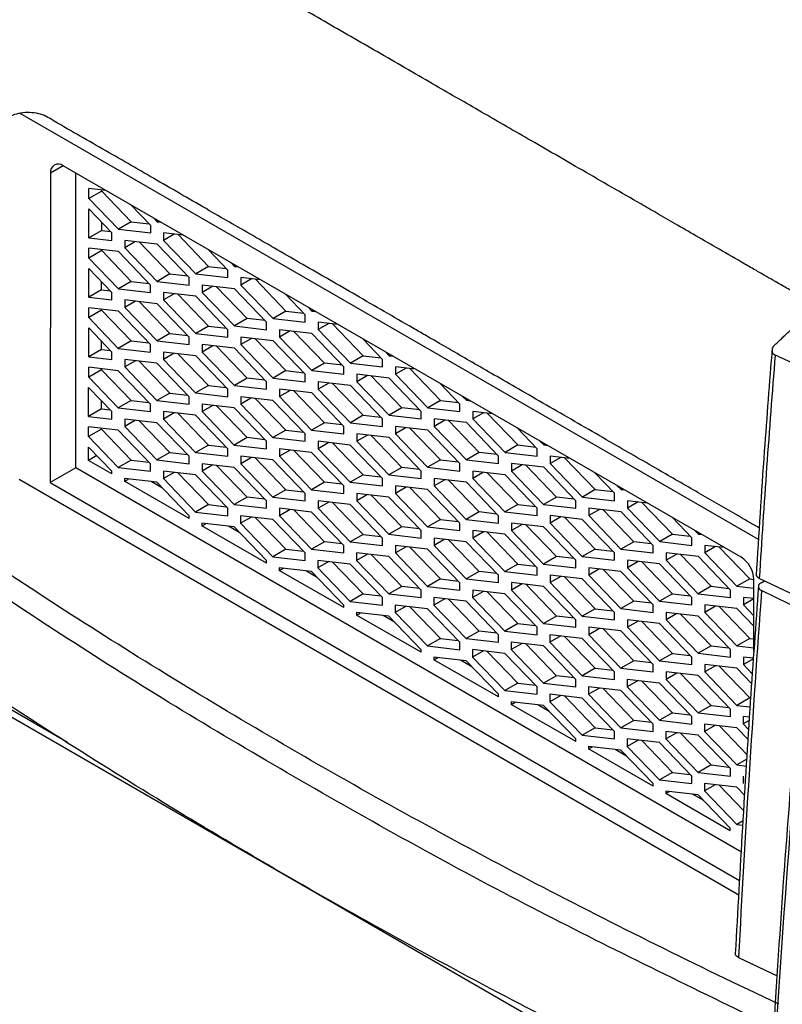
# Model space of a CAD drawing. Header units: millimetres. Extents: x -1111 to 1147, y -743 to 1146.
# Tile 184 of 203: x 849 to 891, y 856 to 910. Entities that reach past the tile are written whole.
import ezdxf

# ---------------------------------------------------------------- set-up
doc = ezdxf.new("R2010")
doc.units = ezdxf.units.MM

msp = doc.modelspace()

# ---------------------------------------------------------------- linework, layer by layer
at = {"color": 7, "linetype": 'Continuous', "lineweight": 25}
for p, q in [((889.875, 881.671), (849.359, 905.06)), ((888.923, 880.706), (851.729, 902.177)), ((851.021, 901.769), (851.006, 884.796)), ((852.412, 885.606), (852.427, 901.775)), ((854.08, 900.82), (853.133, 900.929)), ((853.133, 900.389), (853.133, 900.929)), ((853.84, 900.796), (853.133, 900.389)), ((853.84, 900.796), (853.84, 900.848)), ((853.84, 900.796), (855.464, 899.107)), ((853.133, 900.389), (854.757, 898.699)), ((853.131, 898.233), (853.132, 899.817)), ((854.403, 898.495), (853.132, 899.817)), ((856.526, 898.904), (855.437, 900.037)), ((856.675, 899.322), (856.88, 899.109)), ((856.962, 899.156), (856.88, 899.109)), ((853.838, 898.64), (853.131, 898.233)), ((853.838, 898.64), (853.838, 899.083)), ((853.838, 898.64), (854.317, 898.585)), ((855.464, 899.107), (854.757, 898.699)), ((854.757, 898.699), (856.526, 898.496)), ((855.464, 899.107), (856.44, 898.995)), ((856.526, 898.496), (856.526, 898.904)), ((856.88, 899.109), (857.086, 899.085)), ((853.131, 898.233), (854.403, 898.087)), ((854.403, 898.087), (854.403, 898.495)), ((855.111, 898.087), (855.11, 897.678)), ((856.879, 897.883), (855.111, 898.087)), ((858.323, 898.371), (857.233, 898.496)), ((857.233, 898.496), (857.233, 898.088)), ((857.824, 898.428), (857.233, 898.088)), ((857.233, 898.088), (859, 896.25)), ((858.027, 898.405), (859.707, 896.658)), ((854.756, 897.474), (853.13, 897.661)), ((853.13, 897.121), (853.13, 897.661)), ((853.837, 897.528), (853.13, 897.121)), ((853.837, 897.528), (853.837, 897.58)), ((853.837, 897.528), (855.461, 895.839)), ((855.701, 898.019), (855.11, 897.678)), ((855.11, 897.678), (856.877, 895.841)), ((855.904, 897.996), (857.584, 896.248)), ((858.646, 896.046), (856.879, 897.883)), ((860.769, 896.455), (859.68, 897.587)), ((853.13, 897.121), (854.754, 895.432)), ((856.523, 895.637), (854.756, 897.474)), ((853.128, 894.965), (853.129, 896.549)), ((854.4, 895.227), (853.129, 896.549)), ((859.707, 896.658), (859, 896.25)), ((859.707, 896.658), (860.682, 896.545)), ((860.768, 896.047), (860.769, 896.455)), ((860.918, 896.873), (861.123, 896.66)), ((861.205, 896.707), (861.123, 896.66)), ((861.123, 896.66), (861.328, 896.636)), ((857.584, 896.248), (856.877, 895.841)), ((857.584, 896.248), (858.559, 896.136)), ((858.646, 895.637), (858.646, 896.046)), ((859, 896.25), (860.768, 896.047)), ((862.566, 895.922), (861.476, 896.047)), ((861.476, 896.047), (861.476, 895.639)), ((862.067, 895.979), (861.476, 895.639)), ((862.269, 895.956), (863.95, 894.208)), ((853.835, 895.372), (853.128, 894.965)), ((853.835, 895.372), (853.835, 895.815)), ((853.835, 895.372), (854.314, 895.317)), ((855.461, 895.839), (854.754, 895.432)), ((854.754, 895.432), (856.523, 895.228)), ((855.461, 895.839), (856.437, 895.727)), ((856.523, 895.228), (856.523, 895.637)), ((856.877, 895.841), (858.646, 895.637)), ((861.122, 895.434), (859.353, 895.638)), ((859.353, 895.638), (859.353, 895.229)), ((859.944, 895.57), (859.353, 895.229)), ((861.827, 893.799), (860.147, 895.546)), ((862.889, 893.597), (861.122, 895.434)), ((861.476, 895.639), (863.243, 893.801)), ((853.128, 894.965), (854.4, 894.819)), ((854.4, 894.819), (854.4, 895.227)), ((858.999, 895.025), (857.23, 895.228)), ((857.23, 895.228), (857.23, 894.82)), ((857.821, 895.16), (857.23, 894.82)), ((858.024, 895.137), (859.704, 893.39)), ((860.766, 893.187), (858.999, 895.025)), ((859.353, 895.229), (861.12, 893.392)), ((865.012, 894.006), (863.923, 895.138)), ((854.753, 894.206), (853.127, 894.393)), ((853.127, 893.853), (853.127, 894.393)), ((853.834, 894.26), (853.834, 894.312)), ((856.876, 894.615), (855.107, 894.819)), ((855.107, 894.819), (855.107, 894.411)), ((855.698, 894.751), (855.107, 894.411)), ((855.107, 894.411), (856.874, 892.573)), ((855.901, 894.728), (857.581, 892.98)), ((858.643, 892.778), (856.876, 894.615)), ((857.23, 894.82), (858.997, 892.982)), ((865.16, 894.424), (865.365, 894.21)), ((853.834, 894.26), (853.127, 893.853)), ((853.127, 893.853), (854.751, 892.164)), ((853.834, 894.26), (855.458, 892.571)), ((856.52, 892.369), (854.753, 894.206)), ((861.827, 893.799), (861.12, 893.392)), ((862.802, 893.687), (861.827, 893.799)), ((863.95, 894.208), (863.243, 893.801)), ((863.243, 893.801), (865.011, 893.597)), ((863.95, 894.208), (864.925, 894.096)), ((865.011, 893.597), (865.012, 894.006)), ((865.448, 894.258), (865.365, 894.21)), ((865.365, 894.21), (865.571, 894.187)), ((853.125, 891.697), (853.126, 893.281)), ((854.397, 891.959), (853.126, 893.281)), ((859.704, 893.39), (858.997, 892.982)), ((859.704, 893.39), (860.679, 893.277)), ((861.12, 893.392), (862.888, 893.188)), ((862.888, 893.188), (862.889, 893.597)), ((865.719, 893.598), (865.718, 893.189)), ((866.309, 893.53), (865.718, 893.189)), ((866.808, 893.472), (865.719, 893.598)), ((866.512, 893.506), (868.192, 891.759)), ((857.581, 892.98), (856.874, 892.573)), ((857.581, 892.98), (858.556, 892.868)), ((858.643, 892.37), (858.643, 892.778)), ((858.997, 892.982), (860.765, 892.779)), ((860.765, 892.779), (860.766, 893.187)), ((863.241, 892.576), (861.473, 892.779)), ((861.473, 892.779), (861.473, 892.371)), ((862.064, 892.711), (861.473, 892.371)), ((862.266, 892.688), (863.947, 890.94)), ((863.596, 893.188), (863.595, 892.78)), ((864.187, 893.12), (863.595, 892.78)), ((863.595, 892.78), (865.362, 890.943)), ((865.364, 892.985), (863.596, 893.188)), ((866.07, 891.35), (864.389, 893.097)), ((867.131, 891.147), (865.364, 892.985)), ((865.718, 893.189), (867.485, 891.352)), ((869.254, 891.557), (868.165, 892.689)), ((853.832, 892.105), (853.832, 892.547)), ((855.458, 892.571), (854.751, 892.164)), ((854.751, 892.164), (856.52, 891.96)), ((855.458, 892.571), (856.433, 892.459)), ((856.52, 891.96), (856.52, 892.369)), ((856.874, 892.573), (858.643, 892.37)), ((861.119, 892.166), (859.35, 892.37)), ((859.35, 892.37), (859.35, 891.961)), ((859.941, 892.302), (859.35, 891.961)), ((861.824, 890.531), (860.144, 892.278)), ((862.886, 890.329), (861.119, 892.166)), ((861.473, 892.371), (863.24, 890.533)), ((865.008, 890.738), (863.241, 892.576)), ((853.832, 892.105), (853.125, 891.697)), ((853.125, 891.697), (854.397, 891.551)), ((853.832, 892.105), (854.311, 892.049)), ((854.397, 891.551), (854.397, 891.959)), ((858.996, 891.757), (857.227, 891.96)), ((857.227, 891.96), (857.227, 891.552)), ((857.818, 891.892), (857.227, 891.552)), ((858.021, 891.869), (859.701, 890.122)), ((860.763, 889.919), (858.996, 891.757)), ((859.35, 891.961), (861.117, 890.124)), ((868.192, 891.759), (867.485, 891.352)), ((868.192, 891.759), (869.167, 891.647)), ((869.403, 891.975), (869.608, 891.761)), ((869.69, 891.809), (869.608, 891.761)), ((869.608, 891.761), (869.813, 891.738)), ((854.75, 890.938), (853.124, 891.125)), ((853.124, 890.585), (853.124, 891.125)), ((853.831, 890.992), (853.831, 891.044)), ((856.873, 891.348), (855.104, 891.551)), ((855.104, 891.551), (855.104, 891.143)), ((855.695, 891.483), (855.104, 891.143)), ((855.104, 891.143), (856.871, 889.305)), ((855.898, 891.46), (857.578, 889.712)), ((858.64, 889.51), (856.873, 891.348)), ((857.227, 891.552), (858.994, 889.714)), ((866.07, 891.35), (865.362, 890.943)), ((867.045, 891.238), (866.07, 891.35)), ((867.131, 890.739), (867.131, 891.147)), ((867.485, 891.352), (869.254, 891.148)), ((869.254, 891.148), (869.254, 891.557)), ((871.051, 891.023), (869.961, 891.149)), ((869.961, 891.149), (869.961, 890.74)), ((870.552, 891.081), (869.961, 890.74)), ((870.755, 891.057), (872.435, 889.31)), ((853.831, 890.992), (853.124, 890.585)), ((853.124, 890.585), (854.748, 888.896)), ((853.831, 890.992), (855.455, 889.303)), ((856.517, 889.101), (854.75, 890.938)), ((861.824, 890.531), (861.117, 890.124)), ((862.799, 890.419), (861.824, 890.531)), ((863.947, 890.94), (863.24, 890.533)), ((863.24, 890.533), (865.008, 890.33)), ((863.947, 890.94), (864.922, 890.828)), ((865.008, 890.33), (865.008, 890.738)), ((865.362, 890.943), (867.131, 890.739)), ((869.607, 890.536), (867.838, 890.739)), ((867.838, 890.739), (867.838, 890.331)), ((868.429, 890.671), (867.838, 890.331)), ((870.312, 888.901), (868.632, 890.648)), ((871.374, 888.698), (869.607, 890.536)), ((869.961, 890.74), (871.728, 888.903)), ((853.122, 888.429), (853.123, 890.013)), ((854.394, 888.691), (853.123, 890.013)), ((859.701, 890.122), (858.994, 889.714)), ((859.701, 890.122), (860.676, 890.01)), ((861.117, 890.124), (862.885, 889.92)), ((862.885, 889.92), (862.886, 890.329)), ((865.716, 890.33), (865.715, 889.921)), ((866.306, 890.262), (865.715, 889.921)), ((867.484, 890.126), (865.716, 890.33)), ((866.509, 890.239), (868.189, 888.491)), ((869.251, 888.289), (867.484, 890.126)), ((867.838, 890.331), (869.605, 888.493)), ((873.497, 889.108), (872.408, 890.24)), ((857.578, 889.712), (856.871, 889.305)), ((857.578, 889.712), (858.553, 889.6)), ((858.64, 889.102), (858.64, 889.51)), ((858.994, 889.714), (860.762, 889.511)), ((860.762, 889.511), (860.763, 889.919)), ((863.238, 889.308), (861.47, 889.511)), ((861.47, 889.511), (861.47, 889.103)), ((862.061, 889.443), (861.47, 889.103)), ((862.263, 889.42), (863.944, 887.673)), ((863.593, 889.921), (863.592, 889.512)), ((864.183, 889.853), (863.592, 889.512)), ((863.592, 889.512), (865.359, 887.675)), ((865.361, 889.717), (863.593, 889.921)), ((866.067, 888.082), (864.386, 889.829)), ((867.128, 887.88), (865.361, 889.717)), ((865.715, 889.921), (867.482, 888.084)), ((873.645, 889.525), (873.851, 889.312)), ((853.829, 888.837), (853.829, 889.279)), ((855.455, 889.303), (854.748, 888.896)), ((854.748, 888.896), (856.517, 888.692)), ((855.455, 889.303), (856.43, 889.191)), ((856.517, 888.692), (856.517, 889.101)), ((856.871, 889.305), (858.64, 889.102)), ((861.116, 888.898), (859.347, 889.102)), ((859.347, 889.102), (859.347, 888.693)), ((859.938, 889.034), (859.347, 888.693)), ((861.821, 887.263), (860.141, 889.011)), ((862.883, 887.061), (861.116, 888.898)), ((861.47, 889.103), (863.237, 887.265)), ((865.005, 887.47), (863.238, 889.308)), ((870.312, 888.901), (869.605, 888.493)), ((871.287, 888.788), (870.312, 888.901)), ((872.435, 889.31), (871.728, 888.903)), ((871.728, 888.903), (873.496, 888.699)), ((872.435, 889.31), (873.41, 889.198)), ((873.496, 888.699), (873.497, 889.108)), ((873.933, 889.359), (873.851, 889.312)), ((873.851, 889.312), (874.056, 889.288)), ((853.829, 888.837), (853.122, 888.429)), ((853.122, 888.429), (854.394, 888.283)), ((853.829, 888.837), (854.308, 888.782)), ((854.394, 888.283), (854.394, 888.691)), ((858.993, 888.489), (857.224, 888.692)), ((857.224, 888.692), (857.224, 888.284)), ((857.815, 888.625), (857.224, 888.284)), ((858.018, 888.601), (859.698, 886.854)), ((860.76, 886.651), (858.993, 888.489)), ((859.347, 888.693), (861.114, 886.856)), ((868.189, 888.491), (867.482, 888.084)), ((868.189, 888.491), (869.164, 888.379)), ((869.605, 888.493), (871.374, 888.29)), ((871.374, 888.29), (871.374, 888.698)), ((874.204, 888.699), (874.204, 888.291)), ((875.294, 888.574), (874.204, 888.699)), ((874.795, 888.631), (874.204, 888.291)), ((874.997, 888.608), (876.678, 886.861)), ((854.747, 887.67), (853.121, 887.857)), ((853.121, 887.317), (853.121, 887.857)), ((856.87, 888.08), (855.101, 888.283)), ((855.101, 888.283), (855.101, 887.875)), ((855.692, 888.215), (855.101, 887.875)), ((855.101, 887.875), (856.868, 886.037)), ((855.895, 888.192), (857.575, 886.445)), ((858.637, 886.242), (856.87, 888.08)), ((857.224, 888.284), (858.991, 886.447)), ((866.067, 888.082), (865.359, 887.675)), ((867.042, 887.97), (866.067, 888.082)), ((867.128, 887.471), (867.128, 887.88)), ((867.482, 888.084), (869.251, 887.88)), ((869.251, 887.88), (869.251, 888.289)), ((871.727, 887.677), (869.958, 887.881)), ((869.958, 887.881), (869.958, 887.472)), ((870.549, 887.813), (869.958, 887.472)), ((873.85, 888.087), (872.081, 888.29)), ((872.081, 888.29), (872.081, 887.882)), ((872.672, 888.222), (872.081, 887.882)), ((872.081, 887.882), (873.848, 886.044)), ((874.555, 886.451), (872.874, 888.199)), ((875.617, 886.249), (873.85, 888.087)), ((874.204, 888.291), (875.971, 886.453)), ((853.828, 887.725), (853.121, 887.317)), ((853.121, 887.317), (854.745, 885.628)), ((853.828, 887.725), (853.828, 887.776)), ((853.828, 887.725), (855.452, 886.035)), ((856.514, 885.833), (854.747, 887.67)), ((861.821, 887.263), (861.114, 886.856)), ((862.796, 887.151), (861.821, 887.263)), ((863.944, 887.673), (863.237, 887.265)), ((863.237, 887.265), (865.005, 887.062)), ((863.944, 887.673), (864.919, 887.56)), ((865.005, 887.062), (865.005, 887.47)), ((865.359, 887.675), (867.128, 887.471)), ((869.604, 887.268), (867.835, 887.471)), ((867.835, 887.471), (867.835, 887.063)), ((868.426, 887.403), (867.835, 887.063)), ((870.309, 885.633), (868.629, 887.38)), ((871.371, 885.43), (869.604, 887.268)), ((869.958, 887.472), (871.725, 885.635)), ((870.752, 887.789), (872.432, 886.042)), ((873.494, 885.84), (871.727, 887.677)), ((877.739, 886.658), (876.651, 887.791)), ((853.119, 886.015), (853.12, 886.745)), ((854.391, 885.424), (853.12, 886.745)), ((859.698, 886.854), (858.991, 886.447)), ((859.698, 886.854), (860.673, 886.742)), ((861.114, 886.856), (862.882, 886.652)), ((862.882, 886.652), (862.883, 887.061)), ((865.713, 887.062), (865.712, 886.653)), ((866.303, 886.994), (865.712, 886.653)), ((867.481, 886.858), (865.713, 887.062)), ((866.506, 886.971), (868.186, 885.223)), ((869.248, 885.021), (867.481, 886.858)), ((867.835, 887.063), (869.602, 885.225)), ((876.678, 886.861), (875.971, 886.453)), ((876.678, 886.861), (877.653, 886.748)), ((877.888, 887.076), (878.093, 886.863)), ((878.176, 886.91), (878.093, 886.863)), ((878.093, 886.863), (878.299, 886.839)), ((853.572, 886.276), (853.119, 886.015)), ((857.575, 886.445), (856.868, 886.037)), ((857.575, 886.445), (858.55, 886.332)), ((858.637, 885.834), (858.637, 886.242)), ((858.991, 886.447), (860.759, 886.243)), ((860.759, 886.243), (860.76, 886.651)), ((863.235, 886.04), (861.467, 886.243)), ((861.467, 886.243), (861.467, 885.835)), ((862.058, 886.175), (861.467, 885.835)), ((863.59, 886.653), (863.589, 886.244)), ((864.18, 886.585), (863.589, 886.244)), ((863.589, 886.244), (865.356, 884.407)), ((865.358, 886.449), (863.59, 886.653)), ((866.063, 884.814), (864.383, 886.561)), ((867.125, 884.612), (865.358, 886.449)), ((865.712, 886.653), (867.479, 884.816)), ((874.555, 886.451), (873.848, 886.044)), ((875.53, 886.339), (874.555, 886.451)), ((875.616, 885.841), (875.617, 886.249)), ((875.971, 886.453), (877.739, 886.25)), ((877.739, 886.25), (877.739, 886.658)), ((878.447, 886.25), (878.446, 885.842)), ((879.037, 886.182), (878.446, 885.842)), ((879.536, 886.125), (878.447, 886.25)), ((854.391, 885.281), (853.119, 886.015)), ((855.452, 886.035), (854.745, 885.628)), ((855.452, 886.035), (856.427, 885.923)), ((856.514, 885.424), (856.514, 885.833)), ((856.868, 886.037), (858.637, 885.834)), ((861.113, 885.63), (859.344, 885.834)), ((859.344, 885.834), (859.344, 885.426)), ((859.935, 885.766), (859.344, 885.426)), ((861.818, 883.995), (860.138, 885.743)), ((861.467, 885.835), (863.234, 883.997)), ((862.26, 886.152), (863.941, 884.405)), ((865.002, 884.202), (863.235, 886.04)), ((872.432, 886.042), (871.725, 885.635)), ((871.725, 885.635), (873.493, 885.431)), ((872.432, 886.042), (873.407, 885.93)), ((873.493, 885.431), (873.494, 885.84)), ((873.848, 886.044), (875.616, 885.841)), ((876.324, 885.841), (876.323, 885.432)), ((876.914, 885.773), (876.323, 885.432)), ((878.092, 885.637), (876.324, 885.841)), ((878.797, 884.002), (877.117, 885.749)), ((879.859, 883.8), (878.092, 885.637)), ((878.446, 885.842), (880.213, 884.004)), ((879.24, 886.159), (880.92, 884.411)), ((852.412, 885.606), (851.006, 884.796)), ((888.937, 864.52), (852.412, 885.606)), ((854.391, 885.281), (854.391, 885.424)), ((854.745, 885.628), (856.514, 885.424)), ((858.99, 885.221), (857.221, 885.425)), ((857.221, 885.425), (857.221, 885.016)), ((857.812, 885.357), (857.221, 885.016)), ((858.015, 885.333), (859.695, 883.586)), ((860.757, 883.384), (858.99, 885.221)), ((859.344, 885.426), (861.111, 883.588)), ((862.88, 883.793), (861.113, 885.63)), ((868.186, 885.223), (867.479, 884.816)), ((868.186, 885.223), (869.161, 885.111)), ((870.309, 885.633), (869.602, 885.225)), ((869.602, 885.225), (871.371, 885.022)), ((871.284, 885.52), (870.309, 885.633)), ((871.371, 885.022), (871.371, 885.43)), ((874.201, 885.431), (874.201, 885.023)), ((875.969, 885.228), (874.201, 885.431)), ((874.792, 885.363), (874.201, 885.023)), ((874.994, 885.34), (876.675, 883.593)), ((877.736, 883.39), (875.969, 885.228)), ((876.323, 885.432), (878.09, 883.595)), ((881.982, 884.209), (880.893, 885.341)), ((888.797, 862.163), (849.301, 884.963)), ((851.006, 884.796), (888.844, 862.953)), ((856.867, 884.812), (855.098, 885.015)), ((855.098, 885.015), (855.098, 884.873)), ((855.098, 884.873), (855.305, 884.992)), ((858.634, 882.832), (855.098, 884.873)), ((857.18, 884.487), (856.554, 884.848)), ((858.634, 882.974), (856.867, 884.812)), ((857.221, 885.016), (858.988, 883.179)), ((866.063, 884.814), (865.356, 884.407)), ((867.039, 884.702), (866.063, 884.814)), ((867.125, 884.203), (867.125, 884.612)), ((867.479, 884.816), (869.248, 884.612)), ((869.248, 884.612), (869.248, 885.021)), ((871.724, 884.409), (869.955, 884.613)), ((869.955, 884.613), (869.955, 884.204)), ((873.847, 884.819), (872.078, 885.022)), ((872.078, 885.022), (872.078, 884.614)), ((872.669, 884.954), (872.078, 884.614)), ((872.078, 884.614), (873.845, 882.776)), ((874.552, 883.183), (872.871, 884.931)), ((875.614, 882.981), (873.847, 884.819)), ((874.201, 885.023), (875.968, 883.185)), ((882.131, 884.627), (882.336, 884.414)), ((863.941, 884.405), (863.234, 883.997)), ((863.941, 884.405), (864.916, 884.292)), ((865.002, 883.794), (865.002, 884.202)), ((865.356, 884.407), (867.125, 884.203)), ((869.601, 884), (867.832, 884.203)), ((867.832, 884.203), (867.832, 883.795)), ((868.423, 884.135), (867.832, 883.795)), ((870.306, 882.365), (868.626, 884.112)), ((870.546, 884.545), (869.955, 884.204)), ((869.955, 884.204), (871.722, 882.367)), ((870.749, 884.521), (872.429, 882.774)), ((873.491, 882.572), (871.724, 884.409)), ((880.92, 884.411), (880.213, 884.004)), ((880.92, 884.411), (881.895, 884.299)), ((881.982, 883.801), (881.982, 884.209)), ((882.418, 884.461), (882.336, 884.414)), ((882.336, 884.414), (882.541, 884.39)), ((859.695, 883.586), (858.988, 883.179)), ((859.695, 883.586), (860.67, 883.474)), ((861.818, 883.995), (861.111, 883.588)), ((861.111, 883.588), (862.879, 883.384)), ((862.793, 883.883), (861.818, 883.995)), ((862.879, 883.384), (862.88, 883.793)), ((863.234, 883.997), (865.002, 883.794)), ((865.71, 883.794), (865.709, 883.386)), ((866.3, 883.726), (865.709, 883.386)), ((867.478, 883.591), (865.71, 883.794)), ((866.503, 883.703), (868.183, 881.955)), ((869.245, 881.753), (867.478, 883.591)), ((867.832, 883.795), (869.599, 881.957)), ((871.368, 882.162), (869.601, 884)), ((876.675, 883.593), (875.968, 883.185)), ((876.675, 883.593), (877.65, 883.481)), ((878.797, 884.002), (878.09, 883.595)), ((878.09, 883.595), (879.859, 883.391)), ((879.773, 883.89), (878.797, 884.002)), ((879.859, 883.391), (879.859, 883.8)), ((880.213, 884.004), (881.982, 883.801)), ((882.689, 883.801), (882.689, 883.392)), ((883.779, 883.675), (882.689, 883.801)), ((883.28, 883.733), (882.689, 883.392)), ((883.483, 883.71), (885.163, 881.962)), ((858.634, 882.832), (858.634, 882.974)), ((858.988, 883.179), (860.756, 882.975)), ((860.756, 882.975), (860.757, 883.384)), ((863.232, 882.772), (861.464, 882.975)), ((861.464, 882.975), (861.464, 882.567)), ((863.587, 883.385), (863.586, 882.976)), ((864.177, 883.317), (863.586, 882.976)), ((863.586, 882.976), (865.353, 881.139)), ((865.355, 883.181), (863.587, 883.385)), ((866.06, 881.546), (864.38, 883.293)), ((867.122, 881.344), (865.355, 883.181)), ((865.709, 883.386), (867.476, 881.548)), ((874.552, 883.183), (873.845, 882.776)), ((875.527, 883.071), (874.552, 883.183)), ((875.613, 882.573), (875.614, 882.981)), ((875.968, 883.185), (877.736, 882.982)), ((877.736, 882.982), (877.736, 883.39)), ((878.444, 882.982), (878.443, 882.574)), ((880.212, 882.779), (878.444, 882.982)), ((882.335, 883.188), (880.566, 883.392)), ((880.566, 883.392), (880.566, 882.983)), ((881.157, 883.324), (880.566, 882.983)), ((880.566, 882.983), (882.333, 881.146)), ((883.04, 881.553), (881.36, 883.3)), ((884.102, 881.351), (882.335, 883.188)), ((882.689, 883.392), (884.456, 881.555)), ((861.11, 882.363), (859.341, 882.566)), ((859.341, 882.566), (859.341, 882.423)), ((859.341, 882.423), (859.547, 882.542)), ((862.876, 880.382), (859.341, 882.423)), ((861.422, 882.037), (860.797, 882.399)), ((862.055, 882.907), (861.464, 882.567)), ((861.464, 882.567), (863.231, 880.729)), ((862.257, 882.884), (863.938, 881.137)), ((864.999, 880.934), (863.232, 882.772)), ((872.429, 882.774), (871.722, 882.367)), ((872.429, 882.774), (873.404, 882.662)), ((873.49, 882.163), (873.491, 882.572)), ((873.845, 882.776), (875.613, 882.573)), ((876.321, 882.573), (876.32, 882.164)), ((876.911, 882.505), (876.32, 882.164)), ((878.089, 882.369), (876.321, 882.573)), ((878.794, 880.734), (877.114, 882.482)), ((879.034, 882.914), (878.443, 882.574)), ((878.443, 882.574), (880.21, 880.736)), ((879.237, 882.891), (880.917, 881.144)), ((881.979, 880.941), (880.212, 882.779)), ((886.225, 881.76), (885.136, 882.892)), ((862.877, 880.525), (861.11, 882.363)), ((868.183, 881.955), (867.476, 881.548)), ((868.183, 881.955), (869.158, 881.843)), ((870.306, 882.365), (869.599, 881.957)), ((869.599, 881.957), (871.368, 881.754)), ((871.281, 882.253), (870.306, 882.365)), ((871.368, 881.754), (871.368, 882.162)), ((871.722, 882.367), (873.49, 882.163)), ((874.198, 882.164), (874.197, 881.755)), ((874.789, 882.096), (874.197, 881.755)), ((875.966, 881.96), (874.198, 882.164)), ((874.991, 882.072), (876.672, 880.325)), ((877.733, 880.122), (875.966, 881.96)), ((876.32, 882.164), (878.087, 880.327)), ((879.856, 880.532), (878.089, 882.369)), ((885.163, 881.962), (884.456, 881.555)), ((885.163, 881.962), (886.138, 881.85)), ((886.373, 882.178), (886.579, 881.964)), ((886.661, 882.012), (886.579, 881.964)), ((886.579, 881.964), (886.784, 881.941)), ((866.06, 881.546), (865.353, 881.139)), ((867.036, 881.434), (866.06, 881.546)), ((867.122, 880.935), (867.122, 881.344)), ((867.476, 881.548), (869.245, 881.345)), ((869.245, 881.345), (869.245, 881.753)), ((871.721, 881.141), (869.952, 881.345)), ((869.952, 881.345), (869.952, 880.936)), ((873.844, 881.551), (872.075, 881.754)), ((872.075, 881.754), (872.075, 881.346)), ((872.666, 881.686), (872.075, 881.346)), ((872.075, 881.346), (873.842, 879.508)), ((874.549, 879.916), (872.868, 881.663)), ((875.611, 879.713), (873.844, 881.551)), ((874.197, 881.755), (875.964, 879.918)), ((883.04, 881.553), (882.333, 881.146)), ((884.015, 881.441), (883.04, 881.553)), ((884.102, 880.942), (884.102, 881.351)), ((884.456, 881.555), (886.224, 881.351)), ((886.224, 881.351), (886.225, 881.76)), ((886.932, 881.352), (886.931, 880.943)), ((888.022, 881.226), (886.932, 881.352)), ((863.938, 881.137), (863.231, 880.729)), ((863.938, 881.137), (864.913, 881.025)), ((864.999, 880.526), (864.999, 880.934)), ((865.353, 881.139), (867.122, 880.935)), ((869.598, 880.732), (867.829, 880.936)), ((867.829, 880.936), (867.829, 880.527)), ((868.42, 880.868), (867.829, 880.527)), ((870.303, 879.097), (868.623, 880.844)), ((870.543, 881.277), (869.952, 880.936)), ((869.952, 880.936), (871.719, 879.099)), ((870.746, 881.254), (872.426, 879.506)), ((873.488, 879.304), (871.721, 881.141)), ((880.917, 881.144), (880.21, 880.736)), ((880.917, 881.144), (881.892, 881.031)), ((881.979, 880.533), (881.979, 880.941)), ((882.333, 881.146), (884.102, 880.942)), ((886.578, 880.739), (884.809, 880.942)), ((884.809, 880.942), (884.809, 880.534)), ((885.4, 880.874), (884.809, 880.534)), ((885.602, 880.851), (887.283, 879.104)), ((887.523, 881.284), (886.931, 880.943)), ((886.931, 880.943), (888.698, 879.106)), ((887.725, 881.26), (889.406, 879.513)), ((862.876, 880.382), (862.877, 880.525)), ((863.231, 880.729), (864.999, 880.526)), ((865.707, 880.526), (865.706, 880.118)), ((866.297, 880.458), (865.706, 880.118)), ((867.475, 880.323), (865.707, 880.526)), ((866.5, 880.435), (868.18, 878.688)), ((869.242, 878.485), (867.475, 880.323)), ((867.829, 880.527), (869.596, 878.69)), ((871.365, 878.895), (869.598, 880.732)), ((876.672, 880.325), (875.964, 879.918)), ((876.672, 880.325), (877.647, 880.213)), ((878.794, 880.734), (878.087, 880.327)), ((878.087, 880.327), (879.856, 880.123)), ((879.77, 880.622), (878.794, 880.734)), ((879.856, 880.123), (879.856, 880.532)), ((880.21, 880.736), (881.979, 880.533)), ((882.686, 880.533), (882.686, 880.124)), ((884.455, 880.329), (882.686, 880.533)), ((883.277, 880.465), (882.686, 880.124)), ((883.48, 880.442), (885.16, 878.694)), ((886.222, 878.492), (884.455, 880.329)), ((884.809, 880.534), (886.576, 878.696)), ((888.345, 878.901), (886.578, 880.739)), ((865.352, 879.913), (863.584, 880.117)), ((863.584, 880.117), (863.584, 879.974)), ((863.584, 879.974), (863.79, 880.093)), ((867.119, 877.933), (863.584, 879.974)), ((865.665, 879.588), (865.039, 879.949)), ((867.119, 878.076), (865.352, 879.913)), ((865.706, 880.118), (867.473, 878.28)), ((874.549, 879.916), (873.842, 879.508)), ((875.524, 879.803), (874.549, 879.916)), ((875.61, 879.305), (875.611, 879.713)), ((875.964, 879.918), (877.733, 879.714)), ((877.733, 879.714), (877.733, 880.122)), ((878.44, 879.714), (878.44, 879.306)), ((880.209, 879.511), (878.44, 879.714)), ((882.332, 879.92), (880.563, 880.124)), ((880.563, 880.124), (880.563, 879.715)), ((881.154, 880.056), (880.563, 879.715)), ((880.563, 879.715), (882.33, 877.878)), ((883.037, 878.285), (881.357, 880.032)), ((884.099, 878.083), (882.332, 879.92)), ((882.686, 880.124), (884.453, 878.287)), ((872.426, 879.506), (871.719, 879.099)), ((872.426, 879.506), (873.401, 879.394)), ((873.487, 878.895), (873.488, 879.304)), ((873.842, 879.508), (875.61, 879.305)), ((876.318, 879.305), (876.317, 878.897)), ((876.908, 879.237), (876.317, 878.897)), ((878.086, 879.101), (876.318, 879.305)), ((878.791, 877.466), (877.111, 879.214)), ((879.031, 879.646), (878.44, 879.306)), ((878.44, 879.306), (880.207, 877.468)), ((879.234, 879.623), (880.914, 877.876)), ((881.976, 877.673), (880.209, 879.511)), ((889.406, 879.513), (888.698, 879.106)), ((889.406, 879.513), (889.629, 879.487)), ((889.626, 875.536), (889.629, 879.481)), ((892.341, 878.372), (889.921, 879.542)), ((890.017, 879.298), (890.204, 879.406)), ((868.18, 878.688), (867.473, 878.28)), ((868.18, 878.688), (869.155, 878.575)), ((870.303, 879.097), (869.596, 878.69)), ((869.596, 878.69), (871.365, 878.486)), ((871.278, 878.985), (870.303, 879.097)), ((871.365, 878.486), (871.365, 878.895)), ((871.719, 879.099), (873.487, 878.895)), ((874.195, 878.896), (874.194, 878.487)), ((874.786, 878.828), (874.194, 878.487)), ((875.963, 878.692), (874.195, 878.896)), ((874.988, 878.804), (876.669, 877.057)), ((877.73, 876.855), (875.963, 878.692)), ((876.317, 878.897), (878.084, 877.059)), ((879.853, 877.264), (878.086, 879.101)), ((885.16, 878.694), (884.453, 878.287)), ((885.16, 878.694), (886.135, 878.582)), ((887.283, 879.104), (886.576, 878.696)), ((886.576, 878.696), (888.344, 878.493)), ((887.283, 879.104), (888.258, 878.991)), ((888.344, 878.493), (888.345, 878.901)), ((888.698, 879.106), (889.629, 878.999)), ((892.289, 877.772), (890.044, 878.875)), ((867.119, 877.933), (867.119, 878.076)), ((867.473, 878.28), (869.242, 878.077)), ((869.242, 878.077), (869.242, 878.485)), ((871.718, 877.873), (869.949, 878.077)), ((869.949, 878.077), (869.949, 877.668)), ((873.841, 878.283), (872.072, 878.486)), ((872.072, 878.486), (872.072, 878.078)), ((872.663, 878.418), (872.072, 878.078)), ((872.072, 878.078), (873.839, 876.24)), ((874.546, 876.648), (872.865, 878.395)), ((875.608, 876.445), (873.841, 878.283)), ((874.194, 878.487), (875.961, 876.65)), ((883.037, 878.285), (882.33, 877.878)), ((884.012, 878.173), (883.037, 878.285)), ((884.098, 877.674), (884.099, 878.083)), ((884.453, 878.287), (886.221, 878.083)), ((886.221, 878.083), (886.222, 878.492)), ((886.929, 878.084), (886.928, 877.675)), ((888.697, 877.88), (886.929, 878.084)), ((889.052, 878.493), (889.051, 878.085)), ((889.628, 878.417), (889.051, 878.085)), ((889.051, 878.085), (889.628, 877.485)), ((889.628, 878.427), (889.052, 878.493)), ((869.595, 877.464), (867.826, 877.668)), ((867.826, 877.668), (867.826, 877.525)), ((867.826, 877.525), (868.033, 877.644)), ((870.54, 878.009), (869.949, 877.668)), ((869.949, 877.668), (871.716, 875.831)), ((870.743, 877.986), (872.423, 876.238)), ((873.485, 876.036), (871.718, 877.873)), ((880.914, 877.876), (880.207, 877.468)), ((880.914, 877.876), (881.889, 877.763)), ((881.976, 877.265), (881.976, 877.673)), ((882.33, 877.878), (884.098, 877.674)), ((886.574, 877.471), (884.806, 877.674)), ((884.806, 877.674), (884.806, 877.266)), ((885.397, 877.606), (884.806, 877.266)), ((885.599, 877.583), (887.28, 875.836)), ((887.52, 878.016), (886.928, 877.675)), ((886.928, 877.675), (888.695, 875.838)), ((887.722, 877.992), (889.403, 876.245)), ((889.627, 876.913), (888.697, 877.88)), ((871.362, 875.484), (867.826, 877.525)), ((869.907, 877.139), (869.282, 877.5)), ((871.362, 875.627), (869.595, 877.464)), ((876.669, 877.057), (875.961, 876.65)), ((876.669, 877.057), (877.644, 876.945)), ((878.791, 877.466), (878.084, 877.059)), ((878.084, 877.059), (879.853, 876.855)), ((879.767, 877.354), (878.791, 877.466)), ((879.853, 876.855), (879.853, 877.264)), ((880.207, 877.468), (881.976, 877.265)), ((882.683, 877.265), (882.683, 876.857)), ((884.452, 877.062), (882.683, 877.265)), ((883.274, 877.197), (882.683, 876.857)), ((883.477, 877.174), (885.157, 875.426)), ((886.219, 875.224), (884.452, 877.062)), ((884.806, 877.266), (886.573, 875.428)), ((888.342, 875.633), (886.574, 877.471)), ((874.546, 876.648), (873.839, 876.24)), ((875.521, 876.535), (874.546, 876.648)), ((875.961, 876.65), (877.73, 876.446)), ((877.73, 876.446), (877.73, 876.855)), ((882.329, 876.652), (880.56, 876.856)), ((880.56, 876.856), (880.56, 876.447)), ((881.151, 876.788), (880.56, 876.447)), ((883.034, 875.017), (881.354, 876.764)), ((884.096, 874.815), (882.329, 876.652)), ((882.683, 876.857), (884.45, 875.019)), ((872.423, 876.238), (871.716, 875.831)), ((872.423, 876.238), (873.398, 876.126)), ((873.484, 875.627), (873.485, 876.036)), ((873.839, 876.24), (875.607, 876.037)), ((875.607, 876.037), (875.608, 876.445)), ((876.315, 876.037), (876.314, 875.629)), ((876.905, 875.969), (876.314, 875.629)), ((878.083, 875.834), (876.315, 876.037)), ((878.788, 874.198), (877.108, 875.946)), ((878.437, 876.446), (878.437, 876.038)), ((880.206, 876.243), (878.437, 876.446)), ((879.028, 876.378), (878.437, 876.038)), ((878.437, 876.038), (880.204, 874.2)), ((879.231, 876.355), (880.911, 874.608)), ((881.973, 874.405), (880.206, 876.243)), ((880.56, 876.447), (882.327, 874.61)), ((889.403, 876.245), (888.695, 875.838)), ((889.403, 876.245), (889.626, 876.219)), ((871.362, 875.484), (871.362, 875.627)), ((871.716, 875.831), (873.484, 875.627)), ((874.192, 875.628), (874.191, 875.219)), ((874.783, 875.56), (874.191, 875.219)), ((875.96, 875.424), (874.192, 875.628)), ((874.985, 875.536), (876.666, 873.789)), ((877.727, 873.587), (875.96, 875.424)), ((876.314, 875.629), (878.081, 873.791)), ((879.85, 873.996), (878.083, 875.834)), ((885.157, 875.426), (884.45, 875.019)), ((885.157, 875.426), (886.132, 875.314)), ((887.28, 875.836), (886.573, 875.428)), ((886.573, 875.428), (888.341, 875.225)), ((887.28, 875.836), (888.255, 875.724)), ((888.341, 875.225), (888.342, 875.633)), ((888.695, 875.838), (889.626, 875.731)), ((873.838, 875.015), (872.069, 875.218)), ((872.069, 875.218), (872.069, 875.076)), ((872.069, 875.076), (872.275, 875.195)), ((875.604, 873.035), (872.069, 875.076)), ((874.15, 874.69), (873.525, 875.051)), ((875.605, 873.177), (873.838, 875.015)), ((874.191, 875.219), (875.958, 873.382)), ((883.034, 875.017), (882.327, 874.61)), ((884.009, 874.905), (883.034, 875.017)), ((884.45, 875.019), (886.218, 874.816)), ((886.218, 874.816), (886.219, 875.224)), ((889.049, 875.225), (889.048, 874.817)), ((889.597, 875.133), (889.048, 874.817)), ((889.599, 875.162), (889.049, 875.225)), ((880.911, 874.608), (880.204, 874.2)), ((880.911, 874.608), (881.886, 874.496)), ((881.973, 873.997), (881.973, 874.405)), ((882.327, 874.61), (884.095, 874.406)), ((884.095, 874.406), (884.096, 874.815)), ((886.571, 874.203), (884.803, 874.407)), ((884.803, 874.407), (884.803, 873.998)), ((885.394, 874.339), (884.803, 873.998)), ((885.596, 874.315), (887.277, 872.568)), ((886.926, 874.816), (886.925, 874.407)), ((887.516, 874.748), (886.925, 874.407)), ((886.925, 874.407), (888.692, 872.57)), ((888.694, 874.612), (886.926, 874.816)), ((887.719, 874.725), (889.4, 872.977)), ((889.5, 873.774), (888.694, 874.612)), ((889.048, 874.817), (889.538, 874.307)), ((887.235, 849.781), (845.487, 873.881)), ((845.699, 874.167), (851.966, 870.549)), ((876.666, 873.789), (875.958, 873.382)), ((876.666, 873.789), (877.641, 873.677)), ((878.788, 874.198), (878.081, 873.791)), ((878.081, 873.791), (879.85, 873.588)), ((879.763, 874.086), (878.788, 874.198)), ((879.85, 873.588), (879.85, 873.996)), ((880.204, 874.2), (881.973, 873.997)), ((882.68, 873.997), (882.68, 873.589)), ((884.449, 873.794), (882.68, 873.997)), ((883.271, 873.929), (882.68, 873.589)), ((883.474, 873.906), (885.154, 872.159)), ((886.216, 871.956), (884.449, 873.794)), ((884.803, 873.998), (886.57, 872.161)), ((888.338, 872.366), (886.571, 874.203)), ((875.958, 873.382), (877.727, 873.178)), ((877.727, 873.178), (877.727, 873.587)), ((882.326, 873.384), (880.557, 873.588)), ((880.557, 873.588), (880.557, 873.179)), ((881.148, 873.52), (880.557, 873.179)), ((883.031, 871.749), (881.351, 873.497)), ((884.093, 871.547), (882.326, 873.384)), ((882.68, 873.589), (884.447, 871.751)), ((875.604, 873.035), (875.605, 873.177)), ((876.312, 872.769), (876.311, 872.627)), ((876.311, 872.627), (876.518, 872.745)), ((878.08, 872.566), (876.312, 872.769)), ((878.434, 873.178), (878.434, 872.77)), ((880.203, 872.975), (878.434, 873.178)), ((879.025, 873.11), (878.434, 872.77)), ((878.434, 872.77), (880.201, 870.932)), ((879.228, 873.087), (880.908, 871.34)), ((881.97, 871.137), (880.203, 872.975)), ((880.557, 873.179), (882.324, 871.342)), ((889.4, 872.977), (888.692, 872.57)), ((879.847, 870.586), (876.311, 872.627)), ((878.393, 872.241), (877.767, 872.602)), ((879.847, 870.728), (878.08, 872.566)), ((885.154, 872.159), (884.447, 871.751)), ((885.154, 872.159), (886.129, 872.046)), ((887.277, 872.568), (886.57, 872.161)), ((886.57, 872.161), (888.338, 871.957)), ((887.277, 872.568), (888.252, 872.456)), ((888.338, 871.957), (888.338, 872.366)), ((888.692, 872.57), (889.412, 872.487)), ((883.031, 871.749), (882.324, 871.342)), ((884.006, 871.637), (883.031, 871.749)), ((884.447, 871.751), (886.215, 871.548)), ((886.215, 871.548), (886.216, 871.956)), ((889.046, 871.957), (889.045, 871.549)), ((889.368, 871.735), (889.045, 871.549)), ((889.379, 871.919), (889.046, 871.957)), ((880.908, 871.34), (880.201, 870.932)), ((880.908, 871.34), (881.883, 871.228)), ((881.97, 870.729), (881.97, 871.137)), ((882.324, 871.342), (884.092, 871.138)), ((884.092, 871.138), (884.093, 871.547)), ((886.568, 870.935), (884.8, 871.139)), ((884.8, 871.139), (884.8, 870.73)), ((885.391, 871.071), (884.8, 870.73)), ((885.593, 871.047), (887.274, 869.3)), ((886.923, 871.548), (886.922, 871.139)), ((887.513, 871.48), (886.922, 871.139)), ((886.922, 871.139), (888.689, 869.302)), ((888.691, 871.344), (886.923, 871.548)), ((887.716, 871.457), (889.255, 869.856)), ((889.306, 870.705), (888.691, 871.344)), ((889.045, 871.549), (889.338, 871.244)), ((879.847, 870.586), (879.847, 870.728)), ((880.201, 870.932), (881.97, 870.729)), ((882.677, 870.729), (882.677, 870.321)), ((884.446, 870.526), (882.677, 870.729)), ((883.268, 870.661), (882.677, 870.321)), ((883.471, 870.638), (885.151, 868.891)), ((886.213, 868.688), (884.446, 870.526)), ((884.8, 870.73), (886.567, 868.893)), ((888.335, 869.098), (886.568, 870.935)), ((882.323, 870.116), (880.554, 870.32)), ((880.554, 870.32), (880.554, 870.177)), ((880.554, 870.177), (880.761, 870.296)), ((884.09, 868.136), (880.554, 870.177)), ((882.635, 869.791), (882.01, 870.152)), ((884.09, 868.279), (882.323, 870.116)), ((882.677, 870.321), (884.444, 868.483)), ((889.241, 869.62), (888.689, 869.302)), ((885.151, 868.891), (884.444, 868.483)), ((885.151, 868.891), (886.126, 868.778)), ((887.274, 869.3), (886.567, 868.893)), ((886.567, 868.893), (888.335, 868.689)), ((887.274, 869.3), (888.249, 869.188)), ((888.335, 868.689), (888.335, 869.098)), ((888.689, 869.302), (889.219, 869.241)), ((884.444, 868.483), (886.212, 868.28)), ((886.212, 868.28), (886.213, 868.688)), ((889.043, 868.689), (889.042, 868.281)), ((884.09, 868.136), (884.09, 868.279)), ((886.565, 867.667), (884.797, 867.871)), ((884.797, 867.871), (884.797, 867.728)), ((884.797, 867.728), (885.003, 867.847)), ((886.92, 868.28), (886.919, 867.872)), ((887.51, 868.212), (886.919, 867.872)), ((886.919, 867.872), (888.686, 866.034)), ((888.688, 868.076), (886.92, 868.28)), ((887.713, 868.189), (889.072, 866.776)), ((889.122, 867.625), (888.688, 868.076)), ((888.332, 865.687), (884.797, 867.728)), ((886.878, 867.342), (886.253, 867.703)), ((888.332, 865.83), (886.565, 867.667)), ((889.04, 866.238), (888.686, 866.034)), ((888.332, 865.687), (888.332, 865.83)), ((888.686, 866.034), (889.025, 865.995)), ((888.78, 858.729), (890.904, 857.725))]:
    msp.add_line(p, q, dxfattribs=at)
at = {"color": 250, "linetype": 'Continuous', "lineweight": 25}
msp.add_line((851.73, 902.177), (851.021, 901.769), dxfattribs=at)
at = {"color": 7, "linetype": 'Continuous', "lineweight": 25}
for centre, radius, start, end in [((851.453, 901.838), 0.437, 50.8486, 189.162), ((888.095, 879.413), 1.535, 2.5426, 57.3868)]:
    msp.add_arc(centre, radius, start, end, dxfattribs=at)
for points, knots in [([(890.774, 892.354), (890.845, 892.42), (890.981, 892.549), (891.179, 892.735), (891.363, 892.907), (891.532, 893.066), (891.686, 893.211), (891.827, 893.341), (891.937, 893.466), (892.023, 893.581), (892.153, 893.785), (892.274, 894.078), (892.301, 894.453), (892.201, 894.804), (892.029, 895.033), (891.86, 895.189), (891.718, 895.299), (891.474, 895.436), (891.157, 895.621), (890.76, 895.849), (890.286, 896.123), (889.734, 896.442), (888.87, 896.941), (887.763, 897.58), (886.486, 898.317), (885.344, 898.976), (884.336, 899.558), (882.642, 900.536), (880.293, 901.891), (877.322, 903.606), (874.582, 905.188), (871.821, 906.782), (869.003, 908.409), (866.089, 910.091), (863.292, 911.706), (860.98, 913.041), (859.12, 914.115), (857.682, 914.945), (856.265, 915.763), (855.118, 916.426), (854.26, 916.921), (853.71, 917.239), (853.237, 917.511), (852.841, 917.74), (852.523, 917.923), (852.284, 918.064), (852.101, 918.139), (851.852, 918.221), (851.508, 918.287), (851.019, 918.272), (850.532, 918.159), (850.173, 918.001), (849.935, 917.857), (849.803, 917.766), (849.665, 917.656), (849.528, 917.524), (849.377, 917.382), (849.212, 917.227), (849.034, 917.06), (848.842, 916.88), (848.71, 916.757), (848.642, 916.693)], [0, 0, 0, 0, 0.004872, 0.00941, 0.013614, 0.017483, 0.021016, 0.024213, 0.027078, 0.029611, 0.031811, 0.040156, 0.047575, 0.054844, 0.063329, 0.065172, 0.068717, 0.073969, 0.080926, 0.089586, 0.099949, 0.112015, 0.125785, 0.156647, 0.184561, 0.209528, 0.231548, 0.25062, 0.320608, 0.385549, 0.445443, 0.50029, 0.566542, 0.630237, 0.691377, 0.74996, 0.781868, 0.81331, 0.844285, 0.874795, 0.888515, 0.900544, 0.910881, 0.919527, 0.926482, 0.931742, 0.935309, 0.937184, 0.945689, 0.952955, 0.960365, 0.968707, 0.970982, 0.973557, 0.976429, 0.979601, 0.983076, 0.986854, 0.990935, 0.995317, 1, 1, 1, 1]), ([(889.917, 882.308), (889.483, 882.558), (888.368, 883.202), (886.518, 884.27), (884.221, 885.596), (881.571, 887.126), (879.143, 888.527), (877.132, 889.688), (875.739, 890.492), (874.49, 891.213), (873.387, 891.85), (872.428, 892.404), (871.614, 892.873), (870.086, 893.756), (867.854, 895.044), (864.932, 896.731), (862.188, 898.315), (859.455, 899.893), (856.71, 901.475), (853.884, 903.118), (851.876, 904.246), (850.717, 904.947), (850.261, 905.08), (849.758, 905.123), (849.262, 905.064), (848.896, 904.943), (848.663, 904.807), (848.308, 904.607), (848.013, 904.439), (847.777, 904.305)], [0, 0, 0, 0, 0.031255, 0.080239, 0.133124, 0.196602, 0.270981, 0.307889, 0.341321, 0.371278, 0.397758, 0.420763, 0.440292, 0.456344, 0.530766, 0.600893, 0.666725, 0.728261, 0.797605, 0.864218, 0.932196, 0.940684, 0.949155, 0.957595, 0.966047, 0.974516, 0.978746, 0.983001, 1, 1, 1, 1]), ([(890.629, 892.191), (890.481, 890.298), (890.152, 886.114), (889.888, 881.961), (889.743, 879.687)], [0, 0, 0, 0, 0.452479, 1, 1, 1, 1]), ([(890.774, 892.354), (890.758, 892.338), (890.727, 892.307), (890.689, 892.257), (890.653, 892.196), (890.626, 892.124), (890.615, 892.044), (890.626, 891.966), (890.66, 891.895), (890.714, 891.833), (890.766, 891.805), (890.791, 891.79)], [0, 0, 0, 0, 0.083343, 0.166576, 0.25096, 0.375154, 0.500041, 0.62332, 0.749731, 0.875483, 1, 1, 1, 1]), ([(891.003, 856.171), (886.463, 858.311), (877.582, 862.716), (864.863, 869.698), (852.768, 877.041), (845.139, 882.166), (841.434, 884.787)], [-0.000717, -0.000717, -0.000717, -0.000717, 0.25, 0.5, 0.75, 1.000717, 1.000717, 1.000717, 1.000717]), ([(889.75, 879.771), (889.749, 879.763), (889.745, 879.737), (889.76, 879.691), (889.794, 879.635), (889.848, 879.584), (889.897, 879.556), (889.921, 879.542)], [0, 0, 0, 0, 0.0832147, 0.3130637, 0.5401802, 0.7727641, 1, 1, 1, 1]), ([(890.017, 879.298), (889.919, 879.242), (889.866, 879.162), (889.875, 879.005), (889.938, 878.927), (890.044, 878.875)], [0, 0, 0, 0, 0.5, 0.5, 1, 1, 1, 1]), ([(889.88, 879.11), (889.726, 877.002), (889.234, 870.253), (888.862, 863.562), (888.606, 858.962)], [0, 0, 0, 0, 0.312431, 1, 1, 1, 1]), ([(864.089, 863.16), (859.958, 865.545), (853.054, 869.73), (846.461, 874.078), (843.772, 875.914)], [0.500022, 0.500022, 0.500022, 0.500022, 0.75, 0.9282563, 0.9282563, 0.9282563, 0.9282563]), ([(891.753, 869.589), (891.576, 867.359), (891.154, 862.03), (890.83, 856.748), (890.641, 853.676)], [0, 0, 0, 0, 0.418559, 1, 1, 1, 1]), ([(886.231, 851.408), (883.033, 852.967), (875.486, 856.781), (868.221, 860.775), (864.089, 863.16), (864.089, 863.16)], [0.0709066, 0.0709066, 0.0709066, 0.0709066, 0.25, 0.5, 0.500022, 0.500022, 0.500022, 0.500022]), ([(888.78, 858.729), (888.741, 858.753), (888.663, 858.799), (888.604, 858.883), (888.607, 858.939), (888.608, 858.962)], [0, 0, 0, 0, 0.369497, 0.738985, 1, 1, 1, 1])]:
    msp.add_open_spline(points, degree=3, knots=knots, dxfattribs=at)
for points in [[(890.791, 891.79), (890.461, 887.688), (890.171, 883.605), (889.921, 879.542)], [(891.913, 891.279), (891.539, 891.449), (891.165, 891.619), (890.791, 891.79)], [(890.044, 878.875), (889.553, 872.126), (889.137, 865.413), (888.78, 858.729)], [(891.896, 869.371), (890.495, 851.874), (888.747, 817.458), (889.09, 784.19), (889.788, 767.846)]]:
    msp.add_open_spline(points, degree=3, dxfattribs=at)
at = {"color": 250, "linetype": 'Continuous', "lineweight": 25}
msp.add_open_spline([(889.788, 855.345), (885.65, 857.357), (877.041, 861.543), (864.697, 868.378), (852.564, 875.687), (845.038, 880.849), (841.276, 883.43)], degree=3, knots=[0, 0, 0, 0, 0.235838, 0.490559, 0.745279, 1, 1, 1, 1], dxfattribs=at)

doc.saveas('drawing.dxf')
